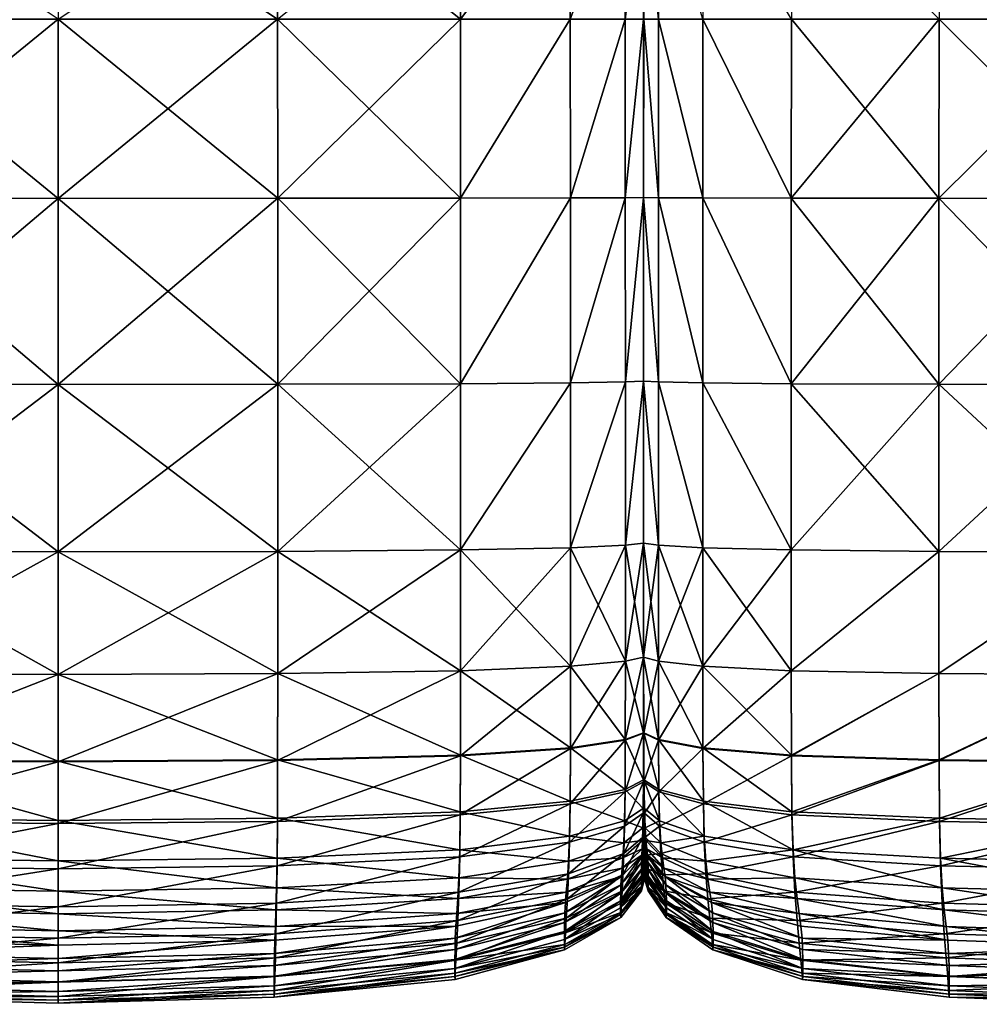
# Model space of a CAD drawing. Header units: centimetres. Extents: x -65 to 65, y -44 to 44.
# Tile 22 of 40: x -1 to 32, y -44 to -10. Entities that reach past the tile are written whole.
import ezdxf

# ---------------------------------------------------------------- set-up
doc = ezdxf.new("R2010")
doc.units = ezdxf.units.CM
doc.layers.get('0').update_dxf_attribs({"true_color": 0xc7c7c7})

msp = doc.modelspace()

# ---------------------------------------------------------------- meshes
at = {"color": 251, "true_color": 0x565656}
mesh = msp.add_polyface(dxfattribs=at)
corners = [(-7.589, -16.161, 2.987), (-7.59, -22.575, 3.008), (-13.9, -22.556, 3.208), (-13.898, -16.156, 3.189), (-0.018, -16.162, 2.92), (-0.018, -22.581, 2.941), (-7.584, -9.984, 3.067), (-13.892, -9.984, 3.261), (-7.575, -4.935, 3.261), (-0.016, -9.984, 3.002), (-13.891, -4.935, 41.164), (-13.897, -9.984, 41.763), (-7.589, -9.984, 42.429), (-7.59, -16.161, 42.697), (-13.899, -16.156, 42.005), (-0.019, -16.162, 42.928), (-0.019, -9.984, 42.651), (-7.586, -4.935, 41.763), (-7.59, -22.575, 42.615), (-13.9, -22.556, 41.93), (-0.018, -22.581, 42.843), (-17.686, -22.524, 3.541), (-19.579, -22.49, 3.907), (-19.577, -16.139, 3.896), (-17.684, -16.148, 3.526), (-20.21, -22.461, 4.207), (-19.579, -28.122, 3.965), (-20.21, -22.449, 4.34), (-20.21, -28.051, 4.249), (-20.21, -16.129, 4.334), (-20.209, -16.132, 4.199), (-20.206, -9.984, 4.231), (-20.209, -9.984, 4.36), (-20.208, -4.935, 4.425), (-19.572, -9.984, 3.94), (-20.2, -4.935, 4.308), (-17.677, -9.984, 3.584), (-17.665, -4.935, 3.726), (-20.21, -22.449, 38.051), (-20.21, -22.461, 38.508), (-20.21, -28.051, 38.353), (-20.21, -4.935, 37.768), (-20.21, -9.984, 37.99), (-20.208, -9.984, 38.434), (-20.21, -16.132, 38.541), (-20.21, -16.129, 38.079), (-19.578, -16.139, 39.58), (-19.576, -9.984, 39.432), (-20.206, -4.935, 38.167), (-20.21, -22.461, 38.508), (-20.21, -28.051, 38.353), (-19.579, -22.49, 39.534), (-17.685, -16.148, 40.85), (-17.686, -22.524, 40.789), (-17.682, -9.984, 40.653), (-17.676, -4.935, 40.165), (-19.571, -4.935, 39.066), (-20.211, -16.132, 4.199), (-20.21, -22.461, 4.207), (-20.21, -28.051, 4.249)]
mesh.append_faces([[corners[k] for k in face] for face in [(0, 1, 2), (2, 3, 0), (1, 0, 4), (4, 5, 1), (6, 0, 3), (3, 7, 6), (8, 6, 7), (0, 6, 9), (9, 4, 0), (10, 11, 12), (13, 12, 11), (11, 14, 13), (12, 13, 15), (15, 16, 12), (17, 12, 16), (18, 13, 14), (14, 19, 18), (13, 18, 20), (20, 15, 13), (21, 22, 23), (23, 24, 21), (2, 21, 24), (24, 3, 2), (25, 22, 26), (27, 25, 28), (25, 27, 29), (29, 30, 25), (22, 25, 30), (30, 23, 22), (31, 32, 33), (34, 31, 35), (31, 34, 23), (23, 30, 31), (32, 31, 30), (30, 29, 32), (7, 36, 37), (36, 7, 3), (3, 24, 36), (34, 36, 24), (24, 23, 34), (38, 39, 40), (41, 42, 43), (44, 43, 42), (42, 45, 44), (43, 44, 46), (46, 47, 43), (48, 43, 47), (49, 44, 45), (50, 49, 38), (44, 49, 51), (51, 46, 44), (52, 53, 19), (19, 14, 52), (53, 52, 46), (46, 51, 53), (54, 52, 14), (14, 11, 54), (55, 54, 11), (56, 47, 54), (52, 54, 47), (47, 46, 52), (32, 29, 57), (29, 27, 58), (59, 58, 27)]], dxfattribs={"vtx2": -1, "color": 251})
mesh = msp.add_polyface(dxfattribs=at)
corners = [(13.853, -4.935, 3.435), (13.859, -9.984, 3.261), (7.552, -9.984, 3.067), (7.553, -16.161, 2.987), (13.862, -16.156, 3.189), (-0.018, -16.162, 2.92), (-0.016, -9.984, 3.002), (7.55, -4.935, 3.261), (7.553, -22.575, 3.008), (13.863, -22.556, 3.208), (-0.018, -22.581, 2.941), (7.553, -16.161, 42.697), (7.553, -22.575, 42.615), (13.863, -22.556, 41.93), (13.862, -16.156, 42.005), (-0.019, -16.162, 42.928), (7.55, -9.984, 42.429), (13.858, -9.984, 41.763), (7.544, -4.935, 41.763), (13.85, -4.935, 41.164), (-0.021, -4.935, 41.963), (-0.019, -9.984, 42.651), (20.173, -4.935, 4.425), (20.173, -9.984, 4.36), (20.171, -9.984, 4.231), (20.173, -16.132, 4.199), (20.173, -16.129, 4.334), (19.541, -16.139, 3.896), (19.538, -9.984, 3.94), (20.167, -4.935, 4.308), (20.173, -22.461, 4.207), (20.173, -22.449, 4.34), (19.542, -22.49, 3.907), (17.648, -16.148, 3.526), (17.649, -22.524, 3.541), (17.644, -9.984, 3.584), (17.637, -4.935, 3.726), (19.531, -4.935, 4.046), (20.173, -22.461, 4.207), (17.649, -22.524, 40.789), (19.542, -22.49, 39.534), (19.541, -16.139, 39.58), (17.648, -16.148, 40.85), (20.173, -22.461, 38.508), (20.173, -22.449, 38.051), (20.173, -16.129, 38.079), (20.173, -16.132, 38.541), (20.171, -9.984, 38.434), (20.173, -9.984, 37.99), (20.173, -4.935, 37.768), (19.538, -9.984, 39.432), (20.167, -4.935, 38.167), (17.644, -9.984, 40.653), (19.532, -4.935, 39.066), (17.636, -4.935, 40.165), (20.173, -22.461, 38.508)]
mesh.append_faces([[corners[k] for k in face] for face in [(0, 1, 2), (3, 2, 1), (1, 4, 3), (2, 3, 5), (5, 6, 2), (7, 2, 6), (8, 3, 4), (4, 9, 8), (10, 5, 3), (11, 12, 13), (13, 14, 11), (12, 11, 15), (16, 11, 14), (14, 17, 16), (18, 16, 17), (17, 19, 18), (16, 18, 20), (20, 21, 16), (11, 16, 21), (21, 15, 11), (22, 23, 24), (25, 24, 23), (23, 26, 25), (24, 25, 27), (27, 28, 24), (29, 24, 28), (30, 25, 26), (26, 31, 30), (25, 30, 32), (32, 27, 25), (33, 34, 9), (9, 4, 33), (34, 33, 27), (27, 32, 34), (35, 33, 4), (4, 1, 35), (36, 35, 1), (37, 28, 35), (33, 35, 28), (28, 27, 33), (38, 31, 26), (39, 40, 41), (41, 42, 39), (13, 39, 42), (42, 14, 13), (43, 44, 45), (45, 46, 43), (40, 43, 46), (46, 41, 40), (47, 48, 49), (50, 47, 51), (47, 50, 41), (41, 46, 47), (48, 47, 46), (46, 45, 48), (52, 50, 53), (53, 54, 52), (17, 52, 54), (54, 19, 17), (52, 17, 14), (14, 42, 52), (50, 52, 42), (42, 41, 50), (45, 44, 55)]], dxfattribs={"vtx2": -1, "color": 251})
mesh = msp.add_polyface(dxfattribs=at)
corners = [(36.585, -16.163, 2.905), (36.585, -9.984, 2.987), (43.048, -9.984, 3.008), (36.584, -22.584, 2.926), (43.056, -16.164, 2.926), (30.355, -16.161, 2.987), (30.354, -22.575, 3.008), (25.264, -22.556, 3.208), (25.265, -16.156, 3.189), (30.359, -9.984, 3.067), (25.269, -9.984, 3.261), (36.585, -16.163, 42.977), (36.584, -22.584, 42.892), (43.059, -22.587, 42.813), (36.586, -4.935, 42.005), (36.585, -9.984, 42.697), (43.048, -9.984, 42.615), (43.056, -16.164, 42.892), (25.278, -4.935, 41.164), (25.269, -9.984, 41.763), (30.359, -9.984, 42.429), (30.355, -16.161, 42.697), (25.265, -16.156, 42.005), (30.367, -4.935, 41.763), (30.354, -22.575, 42.615), (25.264, -22.556, 41.93), (22.209, -22.524, 3.541), (25.264, -28.287, 3.303), (20.682, -22.49, 3.907), (22.209, -28.209, 3.618), (20.683, -16.139, 3.896), (22.211, -16.148, 3.526), (20.173, -22.461, 4.207), (20.682, -28.122, 3.965), (20.173, -16.129, 4.334), (20.174, -16.132, 4.199), (20.175, -9.984, 4.231), (20.686, -9.984, 3.94), (20.173, -9.984, 4.36), (22.214, -9.984, 3.584), (20.173, -22.449, 38.051), (20.173, -22.461, 38.508), (20.173, -28.051, 38.353), (20.173, -4.935, 37.768), (20.173, -9.984, 37.99), (20.175, -9.984, 38.434), (20.174, -16.132, 38.541), (20.173, -16.129, 38.079), (20.683, -16.139, 39.58), (20.686, -9.984, 39.432), (20.178, -4.935, 38.167), (20.173, -22.461, 38.508), (20.173, -28.051, 38.353), (20.682, -28.122, 39.321), (20.682, -22.49, 39.534), (22.211, -16.148, 40.85), (22.209, -22.524, 40.789), (22.209, -28.209, 40.505), (22.215, -9.984, 40.653), (22.222, -4.935, 40.165), (20.692, -4.935, 39.066)]
mesh.append_faces([[corners[k] for k in face] for face in [(0, 1, 2), (3, 0, 4), (5, 6, 7), (7, 8, 5), (6, 5, 0), (0, 3, 6), (9, 5, 8), (8, 10, 9), (5, 9, 1), (1, 0, 5), (11, 12, 13), (14, 15, 16), (15, 11, 17), (18, 19, 20), (21, 20, 19), (19, 22, 21), (20, 21, 11), (11, 15, 20), (23, 20, 15), (24, 21, 22), (22, 25, 24), (21, 24, 12), (12, 11, 21), (26, 7, 27), (28, 26, 29), (26, 28, 30), (30, 31, 26), (7, 26, 31), (31, 8, 7), (32, 28, 33), (34, 35, 32), (28, 32, 35), (35, 30, 28), (36, 37, 30), (30, 35, 36), (38, 36, 35), (35, 34, 38), (39, 10, 8), (8, 31, 39), (37, 39, 31), (31, 30, 37), (40, 41, 42), (43, 44, 45), (46, 45, 44), (44, 47, 46), (45, 46, 48), (48, 49, 45), (50, 45, 49), (51, 46, 47), (52, 51, 40), (53, 54, 51), (46, 51, 54), (54, 48, 46), (55, 56, 25), (25, 22, 55), (56, 55, 48), (48, 54, 56), (57, 56, 54), (58, 55, 22), (22, 19, 58), (59, 58, 19), (60, 49, 58), (55, 58, 49), (49, 48, 55)]], dxfattribs={"vtx2": -1, "color": 251})
mesh = msp.add_polyface(dxfattribs=at)
corners = [(7.553, -28.334, 3.113), (7.553, -22.575, 3.008), (13.863, -22.556, 3.208), (13.863, -28.287, 3.303), (-0.018, -28.35, 3.05), (-0.018, -22.581, 2.941), (7.553, -16.161, 2.987), (7.553, -32.549, 41.581), (13.863, -32.455, 41), (13.863, -28.287, 41.581), (7.553, -28.334, 42.227), (-0.018, -32.581, 41.775), (-0.018, -28.35, 42.442), (-0.018, -35.596, 40.854), (7.552, -35.544, 40.687), (7.553, -32.549, 3.289), (-0.018, -32.581, 3.232), (13.863, -32.455, 3.461), (13.86, -35.364, 3.687), (7.552, -35.518, 3.537), (7.553, -22.575, 42.615), (13.863, -22.556, 41.93), (-0.019, -16.162, 42.928), (-0.018, -22.581, 42.843), (20.173, -28.051, 4.249), (20.173, -22.461, 4.207), (20.173, -22.449, 4.34), (20.173, -28.02, 4.376), (19.542, -28.122, 3.965), (19.542, -22.49, 3.907), (17.649, -22.524, 3.541), (17.649, -28.209, 3.618), (19.542, -32.124, 38.966), (20.173, -31.983, 38.094), (20.173, -28.051, 38.353), (19.542, -28.122, 39.321), (19.54, -34.843, 38.442), (20.173, -31.92, 37.707), (20.172, -34.609, 37.693), (20.174, -34.505, 37.361), (17.649, -32.297, 40.031), (17.649, -28.209, 40.505), (13.86, -35.388, 40.188), (17.646, -35.129, 39.357), (20.173, -22.461, 4.207), (20.173, -28.051, 4.249), (17.649, -32.297, 3.747), (19.542, -32.124, 4.062), (19.54, -34.824, 4.213), (17.646, -35.107, 3.937), (20.173, -31.983, 4.32), (20.173, -31.92, 4.434), (20.174, -34.49, 4.538), (20.172, -34.593, 4.438), (17.649, -22.524, 40.789), (19.542, -22.49, 39.534), (20.173, -22.461, 38.508), (20.173, -31.983, 4.32)]
mesh.append_faces([[corners[k] for k in face] for face in [(0, 1, 2), (2, 3, 0), (1, 0, 4), (4, 5, 1), (6, 1, 5), (7, 8, 9), (9, 10, 7), (11, 7, 10), (10, 12, 11), (7, 11, 13), (8, 7, 14), (15, 16, 4), (4, 0, 15), (17, 15, 0), (0, 3, 17), (15, 17, 18), (16, 15, 19), (20, 10, 9), (9, 21, 20), (22, 23, 20), (10, 20, 23), (23, 12, 10), (24, 25, 26), (26, 27, 24), (25, 24, 28), (28, 29, 25), (30, 31, 3), (3, 2, 30), (31, 30, 29), (29, 28, 31), (32, 33, 34), (34, 35, 32), (33, 32, 36), (37, 33, 38), (38, 39, 37), (40, 32, 35), (35, 41, 40), (8, 40, 41), (41, 9, 8), (40, 8, 42), (32, 40, 43), (26, 44, 45), (45, 27, 26), (46, 17, 3), (3, 31, 46), (47, 46, 31), (31, 28, 47), (46, 47, 48), (17, 46, 49), (50, 47, 28), (28, 24, 50), (51, 50, 24), (24, 27, 51), (52, 53, 50), (47, 50, 53), (54, 21, 9), (9, 41, 54), (55, 54, 41), (41, 35, 55), (56, 55, 35), (35, 34, 56), (57, 51, 27), (27, 45, 57)]], dxfattribs={"vtx2": -1, "color": 251})
mesh = msp.add_polyface(dxfattribs=at)
corners = [(-7.59, -22.575, 3.008), (-7.59, -28.334, 3.113), (-13.9, -28.287, 3.303), (-13.9, -22.556, 3.208), (-0.018, -22.581, 2.941), (-0.018, -28.35, 3.05), (-7.59, -32.549, 41.581), (-0.018, -32.581, 41.775), (-0.018, -28.35, 42.442), (-7.59, -28.334, 42.227), (-13.9, -32.455, 41), (-13.9, -28.287, 41.581), (-13.897, -35.388, 40.188), (-7.589, -35.544, 40.687), (-7.59, -32.549, 3.289), (-13.9, -32.455, 3.461), (-0.018, -32.581, 3.232), (-0.018, -35.569, 3.487), (-7.589, -35.518, 3.537), (-7.59, -22.575, 42.615), (-13.9, -22.556, 41.93), (-0.018, -22.581, 42.843), (-17.686, -22.524, 3.541), (-17.686, -28.209, 3.618), (-19.579, -22.49, 3.907), (-19.579, -28.122, 3.965), (-20.21, -28.051, 4.249), (-20.21, -22.461, 4.207), (-20.21, -28.02, 4.376), (-20.21, -22.449, 4.34), (-17.686, -32.297, 40.031), (-17.686, -28.209, 40.505), (-19.579, -32.124, 38.966), (-19.579, -28.122, 39.321), (-19.576, -34.843, 38.442), (-17.683, -35.129, 39.357), (-20.21, -31.983, 38.094), (-20.21, -28.051, 38.353), (-20.21, -31.92, 37.707), (-20.21, -28.02, 37.922), (-20.209, -34.609, 37.693), (-20.21, -31.92, 4.434), (-20.21, -31.983, 4.32), (-20.21, -28.051, 4.249), (-20.21, -28.051, 38.353), (-20.21, -22.449, 38.051), (-20.21, -31.983, 4.32), (-19.579, -32.124, 4.062), (-19.576, -34.824, 4.213), (-20.209, -34.593, 4.438), (-20.211, -34.49, 4.538), (-17.686, -32.297, 3.747), (-13.897, -35.364, 3.687), (-17.683, -35.107, 3.937), (-20.21, -22.461, 38.508), (-19.579, -22.49, 39.534), (-17.686, -22.524, 40.789), (-20.21, -31.983, 38.094)]
mesh.append_faces([[corners[k] for k in face] for face in [(0, 1, 2), (2, 3, 0), (1, 0, 4), (4, 5, 1), (6, 7, 8), (8, 9, 6), (10, 6, 9), (9, 11, 10), (6, 10, 12), (7, 6, 13), (14, 15, 2), (2, 1, 14), (16, 14, 1), (1, 5, 16), (14, 16, 17), (15, 14, 18), (9, 19, 20), (20, 11, 9), (19, 9, 8), (8, 21, 19), (22, 3, 2), (2, 23, 22), (24, 22, 23), (23, 25, 24), (25, 26, 27), (26, 28, 29), (30, 10, 11), (11, 31, 30), (32, 30, 31), (31, 33, 32), (30, 32, 34), (10, 30, 35), (36, 32, 33), (33, 37, 36), (38, 36, 37), (37, 39, 38), (32, 36, 40), (41, 42, 43), (43, 28, 41), (44, 39, 45), (46, 41, 28), (28, 26, 46), (47, 46, 26), (26, 25, 47), (46, 47, 48), (41, 46, 49), (49, 50, 41), (51, 47, 25), (25, 23, 51), (15, 51, 23), (23, 2, 15), (51, 15, 52), (47, 51, 53), (45, 39, 37), (54, 37, 33), (33, 55, 54), (56, 31, 11), (11, 20, 56), (31, 56, 55), (55, 33, 31), (29, 28, 43), (57, 38, 39), (39, 44, 57)]], dxfattribs={"vtx2": -1, "color": 251})
mesh = msp.add_polyface(dxfattribs=at)
corners = [(36.584, -28.358, 3.035), (36.584, -22.584, 2.926), (43.059, -22.587, 2.945), (30.354, -22.575, 3.008), (30.354, -28.334, 3.113), (25.264, -28.287, 3.303), (25.264, -22.556, 3.208), (43.059, -28.366, 42.425), (36.584, -28.358, 42.492), (36.584, -32.596, 41.824), (43.059, -32.612, 41.779), (36.589, -35.621, 40.902), (30.354, -32.549, 41.581), (30.354, -28.334, 42.227), (25.264, -32.455, 41), (25.264, -28.287, 41.581), (25.27, -35.388, 40.188), (30.36, -35.544, 40.687), (36.589, -35.595, 3.471), (36.584, -32.596, 3.216), (43.059, -32.612, 3.226), (43.059, -28.366, 3.05), (25.27, -35.364, 3.687), (25.264, -32.455, 3.461), (30.354, -32.549, 3.289), (30.36, -35.518, 3.537), (36.584, -22.584, 42.892), (30.354, -22.575, 42.615), (25.264, -22.556, 41.93), (20.173, -31.983, 38.094), (20.173, -31.92, 37.707), (20.173, -28.02, 37.922), (20.173, -28.051, 38.353), (22.209, -28.209, 3.618), (22.209, -22.524, 3.541), (20.682, -28.122, 3.965), (20.682, -22.49, 3.907), (20.173, -28.051, 4.249), (20.173, -22.461, 4.207), (22.209, -32.297, 40.031), (22.209, -28.209, 40.505), (20.682, -32.124, 38.966), (20.682, -28.122, 39.321), (20.687, -34.843, 38.442), (22.215, -35.129, 39.357), (20.173, -31.983, 38.094), (20.173, -28.051, 38.353), (20.174, -34.505, 37.361), (20.176, -34.609, 37.693), (20.173, -31.983, 4.32), (20.173, -31.92, 4.434), (20.174, -34.49, 4.538), (20.173, -22.449, 38.051), (20.682, -32.124, 4.062), (20.173, -31.983, 4.32), (20.687, -34.824, 4.213), (20.176, -34.593, 4.438), (22.209, -32.297, 3.747), (22.215, -35.107, 3.937), (20.173, -22.461, 38.508), (22.209, -22.524, 40.789), (20.682, -22.49, 39.534)]
mesh.append_faces([[corners[k] for k in face] for face in [(0, 1, 2), (3, 4, 5), (5, 6, 3), (4, 3, 1), (1, 0, 4), (7, 8, 9), (10, 9, 11), (12, 9, 8), (8, 13, 12), (14, 12, 13), (13, 15, 14), (12, 14, 16), (9, 12, 17), (18, 19, 20), (19, 0, 21), (22, 23, 24), (4, 24, 23), (23, 5, 4), (24, 4, 0), (0, 19, 24), (25, 24, 19), (26, 8, 7), (13, 27, 28), (28, 15, 13), (27, 13, 8), (8, 26, 27), (29, 30, 31), (31, 32, 29), (5, 33, 34), (33, 35, 36), (35, 37, 38), (39, 14, 15), (15, 40, 39), (41, 39, 40), (40, 42, 41), (39, 41, 43), (14, 39, 44), (45, 41, 42), (42, 46, 45), (30, 45, 46), (46, 31, 30), (45, 30, 47), (47, 48, 45), (41, 45, 48), (49, 50, 51), (32, 31, 52), (53, 54, 37), (37, 35, 53), (54, 53, 55), (55, 56, 54), (50, 54, 56), (56, 51, 50), (57, 53, 35), (35, 33, 57), (23, 57, 33), (33, 5, 23), (57, 23, 22), (53, 57, 58), (52, 31, 46), (59, 46, 42), (60, 40, 15), (15, 28, 60), (61, 42, 40)]], dxfattribs={"vtx2": -1, "color": 251})
mesh = msp.add_polyface(dxfattribs=at)
corners = [(19.532, -36.624, 37.721), (17.636, -37.04, 38.469), (17.617, -38.368, 37.356), (19.517, -37.813, 36.778), (19.54, -34.843, 38.442), (17.646, -35.129, 39.357), (20.168, -36.283, 37.11), (20.161, -37.358, 36.306), (20.175, -36.132, 36.838), (20.178, -37.156, 36.095), (20.174, -34.505, 37.361), (20.172, -34.609, 37.693), (20.173, -31.983, 38.094), (19.542, -32.124, 38.966), (19.491, -38.383, 5.142), (17.584, -39.018, 4.973), (17.617, -38.151, 4.541), (19.517, -37.626, 4.738), (19.46, -38.902, 5.665), (20.149, -37.864, 5.281), (20.161, -37.197, 4.899), (20.183, -37.633, 5.342), (20.178, -37.006, 4.97), (20.19, -38.036, 5.84), (20.134, -38.302, 5.786), (20.119, -38.592, 6.431), (20.196, -38.294, 6.478), (20.201, -38.489, 7.271), (20.107, -38.815, 7.232), (19.43, -39.263, 6.326), (20.183, -36.283, 37.11), (20.176, -34.609, 37.693), (20.119, -39.266, 32.347), (20.196, -38.923, 32.285), (20.19, -38.509, 33.816), (20.134, -38.81, 33.919), (20.149, -38.187, 35.24), (20.183, -37.934, 35.087), (19.491, -38.756, 35.585), (19.46, -39.487, 34.152), (17.584, -39.452, 36.007), (19.54, -34.824, 4.213), (17.646, -35.107, 3.937), (17.649, -32.297, 3.747), (20.172, -34.593, 4.438), (19.542, -32.124, 4.062), (20.168, -36.219, 4.624), (20.175, -36.072, 4.71), (19.532, -36.549, 4.433), (20.174, -34.49, 4.538), (17.636, -36.953, 4.199), (20.183, -36.219, 4.624), (20.176, -34.593, 4.438), (20.099, -39.052, 8.203), (20.204, -38.702, 8.234)]
mesh.append_faces([[corners[k] for k in face] for face in [(0, 1, 2), (2, 3, 0), (1, 0, 4), (4, 5, 1), (6, 0, 3), (3, 7, 6), (8, 6, 7), (7, 9, 8), (6, 8, 10), (10, 11, 6), (0, 6, 11), (11, 4, 0), (4, 11, 12), (5, 4, 13), (14, 15, 16), (16, 17, 14), (15, 14, 18), (19, 14, 17), (17, 20, 19), (21, 19, 20), (20, 22, 21), (19, 21, 23), (23, 24, 19), (14, 19, 24), (24, 18, 14), (25, 26, 27), (27, 28, 25), (29, 25, 28), (18, 24, 25), (26, 25, 24), (24, 23, 26), (30, 8, 9), (8, 30, 31), (31, 10, 8), (32, 33, 34), (34, 35, 32), (36, 37, 9), (9, 7, 36), (38, 36, 7), (7, 3, 38), (36, 38, 39), (39, 35, 36), (37, 36, 35), (35, 34, 37), (40, 38, 3), (3, 2, 40), (41, 42, 43), (44, 41, 45), (46, 47, 22), (22, 20, 46), (48, 46, 20), (20, 17, 48), (46, 48, 41), (41, 44, 46), (47, 46, 44), (44, 49, 47), (50, 48, 17), (17, 16, 50), (48, 50, 42), (42, 41, 48), (51, 47, 49), (49, 52, 51), (53, 28, 27), (27, 54, 53)]], dxfattribs={"vtx2": -1, "color": 251})
mesh = msp.add_polyface(dxfattribs=at)
corners = [(20.687, -34.843, 38.442), (22.215, -35.129, 39.357), (22.209, -32.297, 40.031), (20.176, -34.609, 37.693), (20.682, -32.124, 38.966), (20.178, -37.156, 36.095), (20.198, -37.358, 36.306), (20.183, -36.283, 37.11), (20.699, -36.624, 37.721), (20.725, -37.813, 36.778), (22.232, -37.04, 38.469), (22.266, -38.368, 37.356), (25.288, -37.418, 39.148), (25.27, -35.388, 40.188), (20.321, -39.052, 8.203), (20.204, -38.702, 8.234), (20.201, -38.489, 7.271), (20.306, -38.815, 7.232), (20.328, -39.291, 9.378), (20.205, -38.921, 9.4), (25.326, -38.873, 37.881), (22.322, -39.452, 36.007), (20.768, -38.756, 35.585), (20.222, -38.187, 35.24), (20.183, -37.934, 35.087), (20.19, -38.509, 33.816), (20.252, -38.81, 33.919), (20.819, -39.487, 34.152), (20.281, -39.266, 32.347), (20.196, -38.923, 32.285), (20.201, -39.234, 29.892), (25.326, -38.628, 4.362), (22.266, -38.151, 4.541), (22.232, -36.953, 4.199), (20.699, -36.549, 4.433), (20.725, -37.626, 4.738), (20.687, -34.824, 4.213), (22.215, -35.107, 3.937), (25.288, -37.32, 3.986), (20.183, -36.219, 4.624), (20.198, -37.197, 4.899), (20.175, -36.072, 4.71), (20.178, -37.006, 4.97), (20.176, -34.593, 4.438), (25.27, -35.364, 3.687), (22.209, -32.297, 3.747), (20.682, -32.124, 4.062), (20.281, -38.592, 6.431), (20.196, -38.294, 6.478), (20.252, -38.302, 5.786), (20.19, -38.036, 5.84), (20.819, -38.902, 5.665), (20.87, -39.263, 6.326), (20.222, -37.864, 5.281), (20.183, -37.633, 5.342), (20.768, -38.383, 5.142), (22.322, -39.018, 4.973)]
mesh.append_faces([[corners[k] for k in face] for face in [(0, 1, 2), (3, 0, 4), (5, 6, 7), (8, 7, 6), (6, 9, 8), (7, 8, 0), (0, 3, 7), (10, 8, 9), (9, 11, 10), (12, 10, 11), (13, 1, 10), (8, 10, 1), (1, 0, 8), (14, 15, 16), (16, 17, 14), (15, 14, 18), (18, 19, 15), (20, 11, 21), (22, 21, 11), (11, 9, 22), (23, 22, 9), (9, 6, 23), (24, 23, 6), (6, 5, 24), (23, 24, 25), (25, 26, 23), (22, 23, 26), (26, 27, 22), (28, 29, 30), (29, 28, 26), (26, 25, 29), (31, 32, 33), (34, 33, 32), (32, 35, 34), (33, 34, 36), (36, 37, 33), (38, 33, 37), (39, 34, 35), (35, 40, 39), (41, 39, 40), (40, 42, 41), (34, 39, 43), (43, 36, 34), (44, 37, 45), (37, 36, 46), (47, 17, 16), (16, 48, 47), (49, 47, 48), (48, 50, 49), (47, 49, 51), (51, 52, 47), (17, 47, 52), (53, 49, 50), (50, 54, 53), (40, 53, 54), (54, 42, 40), (53, 40, 35), (35, 55, 53), (49, 53, 55), (55, 51, 49), (56, 32, 31), (51, 55, 56), (32, 56, 55), (55, 35, 32)]], dxfattribs={"vtx2": -1, "color": 251})
mesh = msp.add_polyface(dxfattribs=at)
corners = [(-13.871, -38.873, 37.881), (-7.573, -39.176, 38.196), (-7.583, -37.645, 39.555), (-0.019, -37.72, 39.691), (-0.019, -39.277, 38.301), (-0.018, -35.596, 40.854), (-7.589, -35.544, 40.687), (-13.888, -37.418, 39.148), (-13.897, -35.388, 40.188), (-7.59, -32.549, 41.581), (-0.018, -32.581, 41.775), (-13.871, -38.628, 4.362), (-7.573, -38.915, 4.254), (-7.556, -39.941, 4.727), (-0.02, -40.056, 4.696), (-0.019, -39.01, 4.218), (-0.021, -40.834, 5.276), (-7.536, -40.701, 5.303), (-13.841, -39.595, 4.819), (-7.516, -41.275, 6.009), (-0.022, -41.425, 5.986), (-0.023, -41.91, 6.853), (-7.499, -41.747, 6.873), (-13.771, -40.828, 6.08), (-13.806, -40.301, 5.383), (-7.556, -40.463, 36.62), (-0.02, -40.59, 36.697), (-13.841, -40.084, 36.39), (-13.806, -41.067, 34.694), (-7.536, -41.519, 34.849), (-0.021, -41.669, 34.901), (-13.741, -42.434, 30.164), (-7.499, -42.999, 30.212), (-7.516, -42.354, 32.907), (-0.022, -42.526, 32.938), (-0.023, -43.187, 30.228), (-13.771, -41.84, 32.814), (-7.489, -43.48, 26.183), (-0.023, -43.68, 26.191), (-13.723, -42.883, 26.161), (-13.715, -43.1, 21.501), (-7.483, -43.712, 21.51), (-0.023, -43.916, 21.513), (-7.583, -37.54, 3.858), (-0.019, -37.614, 3.815), (-13.888, -37.32, 3.986), (-13.897, -35.364, 3.687), (-7.589, -35.518, 3.537), (-0.018, -35.569, 3.487), (-7.59, -32.549, 3.289), (-7.482, -42.984, 10.67), (-7.482, -43.313, 13.026), (-13.712, -42.717, 13.034), (-7.483, -42.614, 9.18), (-13.712, -42.406, 10.689), (-0.023, -42.798, 9.169), (-0.023, -43.177, 10.663), (-0.023, -43.512, 13.023), (-7.489, -42.197, 7.922), (-13.715, -42.06, 9.213), (-13.723, -41.673, 7.969), (-0.023, -42.372, 7.907), (-7.482, -43.606, 16.882), (-13.712, -42.996, 16.882), (-0.023, -43.81, 16.882)]
mesh.append_faces([[corners[k] for k in face] for face in [(0, 1, 2), (3, 2, 1), (1, 4, 3), (2, 3, 5), (5, 6, 2), (7, 2, 6), (8, 6, 9), (6, 5, 10), (11, 12, 13), (14, 13, 12), (12, 15, 14), (13, 14, 16), (16, 17, 13), (18, 13, 17), (19, 20, 21), (21, 22, 19), (23, 19, 22), (24, 17, 19), (20, 19, 17), (17, 16, 20), (25, 26, 4), (4, 1, 25), (27, 25, 1), (28, 29, 25), (26, 25, 29), (29, 30, 26), (31, 32, 33), (34, 33, 32), (32, 35, 34), (33, 34, 30), (30, 29, 33), (36, 33, 29), (37, 38, 35), (35, 32, 37), (39, 37, 32), (40, 41, 37), (38, 37, 41), (41, 42, 38), (43, 44, 15), (15, 12, 43), (45, 43, 12), (46, 47, 43), (44, 43, 47), (47, 48, 44), (48, 47, 49), (50, 51, 52), (53, 50, 54), (50, 53, 55), (55, 56, 50), (51, 50, 56), (56, 57, 51), (58, 53, 59), (22, 58, 60), (58, 22, 21), (21, 61, 58), (53, 58, 61), (61, 55, 53), (62, 41, 40), (51, 62, 63), (63, 52, 51), (62, 51, 57), (57, 64, 62), (41, 62, 64), (64, 42, 41)]], dxfattribs={"vtx2": -1, "color": 251})
mesh = msp.add_polyface(dxfattribs=at)
corners = [(7.546, -37.645, 39.555), (-0.019, -37.72, 39.691), (-0.019, -39.277, 38.301), (7.535, -39.176, 38.196), (13.851, -37.418, 39.148), (13.86, -35.388, 40.188), (7.552, -35.544, 40.687), (-0.018, -35.596, 40.854), (7.553, -32.549, 41.581), (7.516, -39.941, 4.727), (-0.02, -40.056, 4.696), (-0.019, -39.01, 4.218), (7.535, -38.915, 4.254), (13.802, -39.595, 4.819), (13.765, -40.301, 5.383), (7.494, -40.701, 5.303), (-0.021, -40.834, 5.276), (13.697, -41.258, 6.933), (7.454, -41.747, 6.873), (7.472, -41.275, 6.009), (-0.022, -41.425, 5.986), (-0.023, -41.91, 6.853), (13.728, -40.828, 6.08), (13.833, -38.873, 37.881), (7.516, -40.463, 36.62), (-0.02, -40.59, 36.697), (-0.021, -41.669, 34.901), (7.494, -41.519, 34.849), (13.802, -40.084, 36.39), (7.472, -42.354, 32.907), (-0.022, -42.526, 32.938), (-0.023, -43.187, 30.228), (7.454, -42.999, 30.212), (13.728, -41.84, 32.814), (13.765, -41.067, 34.694), (13.697, -42.434, 30.164), (7.443, -43.48, 26.183), (-0.023, -43.68, 26.191), (-0.023, -43.916, 21.513), (7.437, -43.712, 21.51), (13.678, -42.883, 26.161), (13.833, -38.628, 4.362), (7.546, -37.54, 3.858), (-0.019, -37.614, 3.815), (-0.018, -35.569, 3.487), (7.552, -35.518, 3.537), (13.851, -37.32, 3.986), (13.86, -35.364, 3.687), (7.553, -32.549, 3.289), (-0.018, -32.581, 3.232), (7.443, -42.197, 7.922), (7.437, -42.614, 9.18), (13.678, -41.673, 7.969), (-0.023, -42.798, 9.169), (-0.023, -42.372, 7.907), (7.435, -42.984, 10.67), (13.669, -42.06, 9.213), (7.435, -43.313, 13.026), (13.666, -42.406, 10.689), (-0.023, -43.512, 13.023), (-0.023, -43.177, 10.663), (7.435, -43.606, 16.882), (13.666, -42.717, 13.034), (13.666, -42.996, 16.882), (-0.023, -43.81, 16.882)]
mesh.append_faces([[corners[k] for k in face] for face in [(0, 1, 2), (2, 3, 0), (4, 0, 3), (5, 6, 0), (1, 0, 6), (6, 7, 1), (7, 6, 8), (9, 10, 11), (11, 12, 9), (13, 9, 12), (14, 15, 9), (10, 9, 15), (15, 16, 10), (17, 18, 19), (20, 19, 18), (18, 21, 20), (19, 20, 16), (16, 15, 19), (22, 19, 15), (23, 3, 24), (25, 24, 3), (3, 2, 25), (24, 25, 26), (26, 27, 24), (28, 24, 27), (29, 30, 31), (31, 32, 29), (33, 29, 32), (34, 27, 29), (30, 29, 27), (27, 26, 30), (35, 32, 36), (37, 36, 32), (32, 31, 37), (36, 37, 38), (38, 39, 36), (40, 36, 39), (41, 12, 42), (43, 42, 12), (12, 11, 43), (42, 43, 44), (44, 45, 42), (46, 42, 45), (47, 45, 48), (45, 44, 49), (50, 18, 17), (51, 50, 52), (50, 51, 53), (53, 54, 50), (18, 50, 54), (54, 21, 18), (55, 51, 56), (57, 55, 58), (55, 57, 59), (59, 60, 55), (51, 55, 60), (60, 53, 51), (61, 57, 62), (39, 61, 63), (61, 39, 38), (38, 64, 61), (57, 61, 64), (64, 59, 57)]], dxfattribs={"vtx2": -1, "color": 251})
mesh = msp.add_polyface(dxfattribs=at)
corners = [(7.535, -39.176, 38.196), (13.833, -38.873, 37.881), (13.851, -37.418, 39.148), (7.546, -37.645, 39.555), (13.86, -35.388, 40.188), (7.552, -35.544, 40.687), (13.863, -32.455, 41), (7.535, -38.915, 4.254), (13.833, -38.628, 4.362), (13.802, -39.595, 4.819), (7.516, -39.941, 4.727), (13.765, -40.301, 5.383), (7.472, -41.275, 6.009), (13.728, -40.828, 6.08), (13.697, -41.258, 6.933), (7.494, -40.701, 5.303), (7.516, -40.463, 36.62), (13.802, -40.084, 36.39), (7.494, -41.519, 34.849), (13.765, -41.067, 34.694), (7.454, -42.999, 30.212), (13.697, -42.434, 30.164), (13.728, -41.84, 32.814), (7.472, -42.354, 32.907), (7.443, -43.48, 26.183), (13.678, -42.883, 26.161), (7.437, -43.712, 21.51), (13.669, -43.1, 21.501), (7.546, -37.54, 3.858), (13.851, -37.32, 3.986), (7.552, -35.518, 3.537), (13.86, -35.364, 3.687), (17.636, -37.04, 38.469), (17.617, -38.368, 37.356), (17.646, -35.129, 39.357), (17.649, -32.297, 40.031), (17.584, -39.018, 4.973), (17.617, -38.151, 4.541), (17.545, -39.635, 5.518), (17.506, -40.083, 6.197), (17.474, -40.444, 7.033), (17.506, -40.982, 32.658), (17.474, -41.493, 30.084), (17.545, -40.315, 34.436), (17.584, -39.452, 36.007), (17.442, -41.98, 16.883), (13.666, -42.996, 16.882), (13.666, -42.717, 13.034), (17.442, -41.724, 13.049), (17.445, -42.079, 21.487), (17.646, -35.107, 3.937), (13.863, -32.455, 3.461), (17.636, -36.953, 4.199), (13.678, -41.673, 7.969), (7.443, -42.197, 7.922), (13.669, -42.06, 9.213), (7.437, -42.614, 9.18), (13.666, -42.406, 10.689), (7.435, -42.984, 10.67), (7.435, -43.313, 13.026), (17.442, -41.444, 10.723), (17.445, -41.137, 9.268), (19.378, -40.385, 10.759), (17.454, -40.799, 8.047), (7.435, -43.606, 16.882), (17.455, -41.887, 26.124)]
mesh.append_faces([[corners[k] for k in face] for face in [(0, 1, 2), (3, 2, 4), (5, 4, 6), (7, 8, 9), (10, 9, 11), (12, 13, 14), (15, 11, 13), (16, 17, 1), (18, 19, 17), (20, 21, 22), (23, 22, 19), (24, 25, 21), (26, 27, 25), (28, 29, 8), (30, 31, 29), (32, 2, 1), (1, 33, 32), (2, 32, 34), (34, 4, 2), (4, 34, 35), (36, 9, 8), (8, 37, 36), (9, 36, 38), (38, 11, 9), (13, 39, 40), (40, 14, 13), (39, 13, 11), (11, 38, 39), (41, 22, 21), (21, 42, 41), (22, 41, 43), (43, 19, 22), (17, 44, 33), (33, 1, 17), (44, 17, 19), (19, 43, 44), (45, 46, 47), (47, 48, 45), (46, 45, 49), (49, 27, 46), (50, 31, 51), (29, 52, 37), (37, 8, 29), (52, 29, 31), (31, 50, 52), (14, 53, 54), (53, 55, 56), (55, 57, 58), (57, 47, 59), (60, 48, 47), (47, 57, 60), (61, 60, 57), (57, 55, 61), (48, 60, 62), (63, 61, 55), (55, 53, 63), (40, 63, 53), (53, 14, 40), (47, 46, 64), (46, 27, 26), (65, 42, 21), (21, 25, 65), (49, 65, 25), (25, 27, 49)]], dxfattribs={"vtx2": -1, "color": 251})
mesh = msp.add_polyface(dxfattribs=at)
corners = [(30.376, -37.645, 39.555), (25.288, -37.418, 39.148), (25.326, -38.873, 37.881), (30.41, -39.176, 38.196), (30.36, -35.544, 40.687), (25.27, -35.388, 40.188), (30.354, -32.549, 41.581), (30.467, -39.941, 4.727), (25.388, -39.595, 4.819), (25.326, -38.628, 4.362), (30.41, -38.915, 4.254), (30.534, -40.701, 5.303), (25.462, -40.301, 5.383), (30.658, -41.747, 6.873), (25.598, -41.258, 6.933), (25.536, -40.828, 6.08), (30.602, -41.275, 6.009), (25.388, -40.084, 36.39), (30.467, -40.463, 36.62), (25.462, -41.067, 34.694), (30.534, -41.519, 34.849), (30.602, -42.354, 32.907), (25.536, -41.84, 32.814), (25.598, -42.434, 30.164), (30.658, -42.999, 30.212), (25.635, -42.883, 26.161), (30.692, -43.48, 26.183), (25.654, -43.1, 21.501), (30.376, -37.54, 3.858), (25.288, -37.32, 3.986), (30.36, -35.518, 3.537), (25.27, -35.364, 3.687), (30.354, -32.549, 3.289), (22.215, -35.129, 39.357), (25.264, -32.455, 41), (22.266, -38.368, 37.356), (22.232, -37.04, 38.469), (22.57, -41.444, 10.723), (25.66, -42.406, 10.689), (25.66, -42.717, 13.034), (22.57, -41.724, 13.049), (22.564, -41.137, 9.268), (25.654, -42.06, 9.213), (25.635, -41.673, 7.969), (22.547, -40.799, 8.047), (22.514, -40.444, 7.033), (22.322, -39.452, 36.007), (22.39, -40.315, 34.436), (22.457, -40.982, 32.658), (22.514, -41.493, 30.084), (22.547, -41.887, 26.124), (22.564, -42.079, 21.487), (22.232, -36.953, 4.199), (22.215, -35.107, 3.937), (30.715, -42.984, 10.67), (30.709, -42.614, 9.18), (30.692, -42.197, 7.922), (22.322, -39.018, 4.973), (22.39, -39.635, 5.518), (22.457, -40.083, 6.197), (25.66, -42.996, 16.882), (30.715, -43.606, 16.882), (30.715, -43.313, 13.026), (22.57, -41.98, 16.883)]
mesh.append_faces([[corners[k] for k in face] for face in [(0, 1, 2), (2, 3, 0), (1, 0, 4), (4, 5, 1), (5, 4, 6), (7, 8, 9), (9, 10, 7), (8, 7, 11), (11, 12, 8), (13, 14, 15), (16, 15, 12), (12, 11, 16), (17, 18, 3), (3, 2, 17), (18, 17, 19), (19, 20, 18), (21, 22, 23), (20, 19, 22), (24, 23, 25), (26, 25, 27), (28, 10, 9), (9, 29, 28), (30, 28, 29), (29, 31, 30), (32, 30, 31), (33, 5, 34), (35, 2, 1), (36, 1, 5), (37, 38, 39), (39, 40, 37), (38, 37, 41), (41, 42, 38), (43, 44, 45), (45, 14, 43), (44, 43, 42), (42, 41, 44), (46, 17, 2), (47, 19, 17), (22, 48, 49), (49, 23, 22), (48, 22, 19), (19, 47, 48), (50, 25, 23), (23, 49, 50), (25, 50, 51), (51, 27, 25), (52, 29, 9), (53, 31, 29), (39, 38, 54), (38, 42, 55), (42, 43, 56), (43, 14, 13), (9, 8, 57), (8, 12, 58), (59, 58, 12), (12, 15, 59), (45, 59, 15), (15, 14, 45), (27, 60, 61), (60, 39, 62), (63, 40, 39), (39, 60, 63), (51, 63, 60), (60, 27, 51)]], dxfattribs={"vtx2": -1, "color": 251})
mesh = msp.add_polyface(dxfattribs=at)
corners = [(36.602, -37.754, 39.738), (30.376, -37.645, 39.555), (30.41, -39.176, 38.196), (36.628, -39.318, 38.343), (36.589, -35.621, 40.902), (30.36, -35.544, 40.687), (43.07, -37.781, 39.741), (43.061, -35.644, 40.882), (36.584, -32.596, 41.824), (36.672, -40.104, 4.682), (30.467, -39.941, 4.727), (30.41, -38.915, 4.254), (36.628, -39.053, 4.203), (36.724, -40.883, 5.263), (30.534, -40.701, 5.303), (43.115, -40.13, 4.67), (43.149, -40.898, 5.25), (43.183, -41.474, 5.962), (36.777, -41.474, 5.974), (30.602, -41.275, 6.009), (36.82, -41.959, 6.844), (30.658, -41.747, 6.873), (25.536, -40.828, 6.08), (43.087, -39.34, 38.363), (36.672, -40.634, 36.731), (43.115, -40.64, 36.756), (36.724, -41.714, 34.926), (30.467, -40.463, 36.62), (30.534, -41.519, 34.849), (25.598, -42.434, 30.164), (30.658, -42.999, 30.212), (30.602, -42.354, 32.907), (36.777, -42.569, 32.954), (36.82, -43.228, 30.236), (25.536, -41.84, 32.814), (43.183, -42.528, 32.969), (43.149, -41.698, 34.948), (30.692, -43.48, 26.183), (36.846, -43.718, 26.194), (25.635, -42.883, 26.161), (25.654, -43.1, 21.501), (30.709, -43.712, 21.51), (36.859, -43.954, 21.514), (36.602, -37.648, 3.8), (43.07, -37.679, 3.796), (36.589, -35.595, 3.471), (43.061, -35.619, 3.474), (30.376, -37.54, 3.858), (30.36, -35.518, 3.537), (36.584, -32.596, 3.216), (30.715, -42.984, 10.67), (30.715, -43.313, 13.026), (25.66, -42.717, 13.034), (30.709, -42.614, 9.18), (25.66, -42.406, 10.689), (36.859, -42.844, 9.163), (36.864, -43.22, 10.66), (36.864, -43.553, 13.021), (30.692, -42.197, 7.922), (25.654, -42.06, 9.213), (25.635, -41.673, 7.969), (36.846, -42.419, 7.899), (30.715, -43.606, 16.882), (25.66, -42.996, 16.882), (36.864, -43.848, 16.881)]
mesh.append_faces([[corners[k] for k in face] for face in [(0, 1, 2), (2, 3, 0), (1, 0, 4), (4, 5, 1), (6, 0, 3), (7, 4, 0), (5, 4, 8), (9, 10, 11), (11, 12, 9), (10, 9, 13), (13, 14, 10), (15, 9, 12), (16, 13, 9), (17, 18, 13), (19, 18, 20), (20, 21, 19), (22, 19, 21), (18, 19, 14), (14, 13, 18), (23, 3, 24), (25, 24, 26), (27, 24, 3), (3, 2, 27), (24, 27, 28), (28, 26, 24), (29, 30, 31), (32, 31, 30), (30, 33, 32), (31, 32, 26), (26, 28, 31), (34, 31, 28), (35, 32, 33), (36, 26, 32), (37, 38, 33), (33, 30, 37), (39, 37, 30), (40, 41, 37), (38, 37, 41), (41, 42, 38), (12, 43, 44), (43, 45, 46), (47, 48, 45), (45, 43, 47), (11, 47, 43), (43, 12, 11), (49, 45, 48), (50, 51, 52), (53, 50, 54), (50, 53, 55), (55, 56, 50), (51, 50, 56), (56, 57, 51), (58, 53, 59), (21, 58, 60), (58, 21, 20), (20, 61, 58), (53, 58, 61), (61, 55, 53), (62, 41, 40), (51, 62, 63), (62, 51, 57), (57, 64, 62), (41, 62, 64), (64, 42, 41)]], dxfattribs={"vtx2": -1, "color": 251})
mesh = msp.add_polyface(dxfattribs=at)
corners = [(19.46, -38.902, 5.665), (17.545, -39.635, 5.518), (17.584, -39.018, 4.973), (20.107, -38.815, 7.232), (19.404, -39.548, 7.142), (19.43, -39.263, 6.326), (20.119, -38.592, 6.431), (17.506, -40.083, 6.197), (17.474, -40.444, 7.033), (19.43, -40.038, 32.487), (17.506, -40.982, 32.658), (17.474, -41.493, 30.084), (19.404, -40.458, 29.996), (19.46, -39.487, 34.152), (17.545, -40.315, 34.436), (20.119, -39.266, 32.347), (20.107, -39.611, 29.924), (20.196, -38.923, 32.285), (20.201, -39.234, 29.892), (20.134, -38.81, 33.919), (19.491, -38.756, 35.585), (17.584, -39.452, 36.007), (19.378, -40.862, 16.883), (17.442, -41.98, 16.883), (17.442, -41.724, 13.049), (19.378, -40.631, 13.065), (19.381, -40.956, 21.471), (17.445, -42.079, 21.487), (20.094, -39.947, 16.884), (20.094, -39.736, 13.077), (20.206, -39.54, 16.884), (20.206, -39.339, 13.083), (20.205, -39.629, 21.452), (20.095, -40.037, 21.458), (20.095, -39.291, 9.378), (20.099, -39.052, 8.203), (20.204, -38.702, 8.234), (20.205, -38.921, 9.4), (19.381, -40.121, 9.328), (19.389, -39.838, 8.133), (20.094, -39.518, 10.789), (20.206, -39.133, 10.802), (19.378, -40.385, 10.759), (17.442, -41.444, 10.723), (17.445, -41.137, 9.268), (17.454, -40.799, 8.047), (20.099, -39.896, 26.049), (20.204, -39.498, 26.035), (19.389, -40.792, 26.083), (17.455, -41.887, 26.124)]
mesh.append_faces([[corners[k] for k in face] for face in [(0, 1, 2), (3, 4, 5), (6, 5, 0), (7, 5, 4), (4, 8, 7), (5, 7, 1), (1, 0, 5), (9, 10, 11), (11, 12, 9), (10, 9, 13), (13, 14, 10), (15, 9, 12), (12, 16, 15), (17, 15, 16), (16, 18, 17), (9, 15, 19), (19, 13, 9), (20, 21, 14), (14, 13, 20), (22, 23, 24), (24, 25, 22), (23, 22, 26), (26, 27, 23), (28, 22, 25), (25, 29, 28), (30, 28, 29), (29, 31, 30), (28, 30, 32), (32, 33, 28), (22, 28, 33), (33, 26, 22), (34, 35, 36), (36, 37, 34), (35, 34, 38), (38, 39, 35), (3, 35, 39), (39, 4, 3), (40, 34, 37), (37, 41, 40), (29, 40, 41), (41, 31, 29), (40, 29, 25), (25, 42, 40), (34, 40, 42), (42, 38, 34), (43, 44, 38), (38, 42, 43), (42, 25, 24), (45, 8, 4), (4, 39, 45), (44, 45, 39), (39, 38, 44), (46, 33, 32), (32, 47, 46), (16, 46, 47), (47, 18, 16), (46, 16, 12), (12, 48, 46), (33, 46, 48), (48, 26, 33), (49, 27, 26), (26, 48, 49), (11, 49, 48), (48, 12, 11)]], dxfattribs={"vtx2": -1, "color": 251})
mesh = msp.add_polyface(dxfattribs=at)
corners = [(20.956, -40.385, 10.759), (22.57, -41.444, 10.723), (22.57, -41.724, 13.049), (20.956, -40.631, 13.065), (20.952, -40.121, 9.328), (22.564, -41.137, 9.268), (20.33, -39.518, 10.789), (20.33, -39.736, 13.077), (20.206, -39.133, 10.802), (20.206, -39.339, 13.083), (20.205, -38.921, 9.4), (20.328, -39.291, 9.378), (20.939, -39.838, 8.133), (20.321, -39.052, 8.203), (20.306, -38.815, 7.232), (20.913, -39.548, 7.142), (22.547, -40.799, 8.047), (22.514, -40.444, 7.033), (22.322, -39.452, 36.007), (20.768, -38.756, 35.585), (20.819, -39.487, 34.152), (22.39, -40.315, 34.436), (25.388, -40.084, 36.39), (20.201, -39.234, 29.892), (20.306, -39.611, 29.924), (20.281, -39.266, 32.347), (20.87, -40.038, 32.487), (20.913, -40.458, 29.996), (20.252, -38.81, 33.919), (22.457, -40.982, 32.658), (22.514, -41.493, 30.084), (20.939, -40.792, 26.083), (22.547, -41.887, 26.124), (20.952, -40.956, 21.471), (22.564, -42.079, 21.487), (20.321, -39.896, 26.049), (20.204, -39.498, 26.035), (20.205, -39.629, 21.452), (20.328, -40.037, 21.458), (20.87, -39.263, 6.326), (22.39, -39.635, 5.518), (22.322, -39.018, 4.973), (25.388, -39.595, 4.819), (20.819, -38.902, 5.665), (22.457, -40.083, 6.197), (20.33, -39.947, 16.884), (20.206, -39.54, 16.884), (20.956, -40.862, 16.883), (22.57, -41.98, 16.883)]
mesh.append_faces([[corners[k] for k in face] for face in [(0, 1, 2), (2, 3, 0), (1, 0, 4), (4, 5, 1), (6, 0, 3), (3, 7, 6), (8, 6, 7), (7, 9, 8), (6, 8, 10), (10, 11, 6), (0, 6, 11), (11, 4, 0), (12, 13, 14), (14, 15, 12), (13, 12, 4), (4, 11, 13), (16, 12, 15), (15, 17, 16), (12, 16, 5), (5, 4, 12), (18, 19, 20), (20, 21, 18), (22, 18, 21), (23, 24, 25), (26, 25, 24), (24, 27, 26), (25, 26, 20), (20, 28, 25), (29, 26, 27), (27, 30, 29), (26, 29, 21), (21, 20, 26), (31, 32, 30), (30, 27, 31), (32, 31, 33), (33, 34, 32), (35, 31, 27), (27, 24, 35), (36, 35, 24), (24, 23, 36), (35, 36, 37), (37, 38, 35), (31, 35, 38), (38, 33, 31), (39, 15, 14), (40, 41, 42), (41, 40, 43), (44, 17, 15), (15, 39, 44), (40, 44, 39), (39, 43, 40), (45, 38, 37), (37, 46, 45), (7, 45, 46), (46, 9, 7), (45, 7, 3), (3, 47, 45), (38, 45, 47), (47, 33, 38), (48, 34, 33), (33, 47, 48), (2, 48, 47), (47, 3, 2)]], dxfattribs={"vtx2": -1, "color": 251})

doc.saveas('drawing.dxf')
